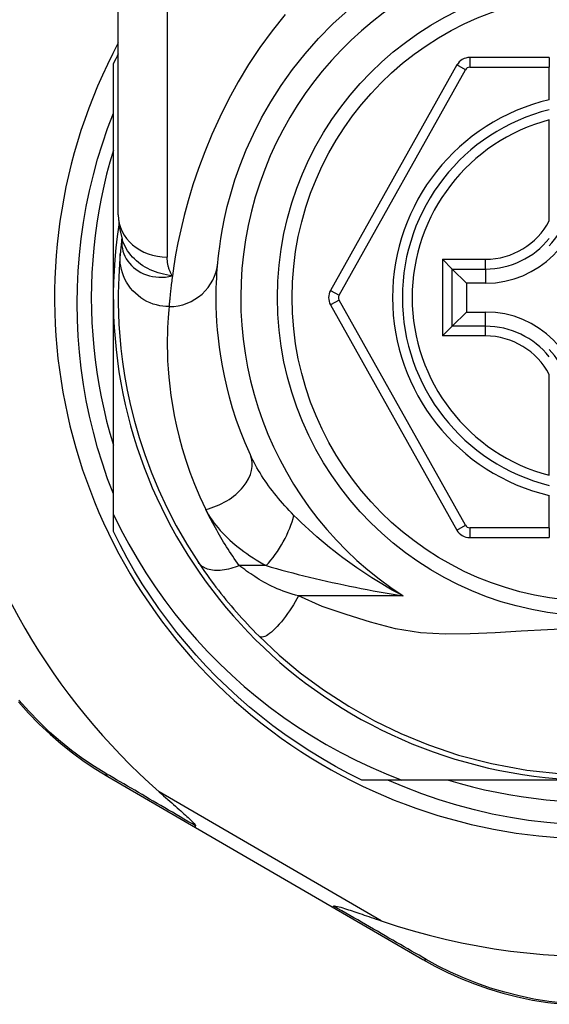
# Model space of a CAD drawing. Header units: inches. Extents: x 12 to 399, y 35 to 188.
# Tile 56 of 142: x 57.945 to 58.371, y 121.675 to 122.467. Entities that reach past the tile are written whole.
import ezdxf

# ---------------------------------------------------------------- set-up
doc = ezdxf.new("R2010")
doc.units = ezdxf.units.IN
doc.header["$MEASUREMENT"] = 0
doc.layers.add('Visible Edges(ANSI)', color=7, linetype='Continuous', lineweight=25)
doc.layers.add('Visible Tangent Edges(ANSI)', color=7, linetype='Continuous', lineweight=25)

msp = doc.modelspace()

# ---------------------------------------------------------------- linework, layer by layer
at = {"layer": 'Visible Edges(ANSI)'}
for p, q in [((58.02446, 122.30964), (58.02446, 122.5469)), ((58.37092, 122.4362), (58.30697, 122.4362)), ((58.37092, 122.4362), (58.37092, 122.42833)), ((58.02052, 122.2432), (58.02052, 122.43129)), ((58.29667, 122.43017), (58.19503, 122.24898)), ((58.37092, 122.40225), (58.37092, 122.42833)), ((58.37092, 122.30505), (58.37092, 122.38603)), ((58.02739, 122.29051), (58.02738, 122.29046)), ((58.29281, 122.2662), (58.28496, 122.27404)), ((58.29281, 122.2662), (58.30423, 122.25477)), ((58.31974, 122.25477), (58.30423, 122.25477)), ((58.30423, 122.25477), (58.30423, 122.23164)), ((58.02052, 122.06891), (58.02052, 122.2432)), ((58.19503, 122.23742), (58.29667, 122.05641)), ((58.29281, 122.22021), (58.30423, 122.23164)), ((58.30423, 122.23164), (58.31974, 122.23164)), ((58.28496, 122.21237), (58.29281, 122.22021)), ((58.37092, 122.10038), (58.37092, 122.18136)), ((58.37092, 122.05825), (58.37092, 122.08416)), ((58.02052, 122.05512), (58.02052, 122.06891)), ((58.37092, 122.05825), (58.37092, 122.05038)), ((58.30696, 122.05038), (58.37092, 122.05038)), ((58.01596, 121.85841), (58.08662, 121.81736)), ((58.25241, 121.85541), (58.22023, 121.85541)), ((58.40832, 121.85541), (58.25241, 121.85541)), ((58.08662, 121.81736), (58.19652, 121.75353)), ((58.19652, 121.75353), (58.26926, 121.71127))]:
    msp.add_line(p, q, dxfattribs=at)
at = {"layer": 'Visible Edges(ANSI)', "flags": 128}
for points in [[(58.10449, 122.27123), (58.1048, 122.27446), (58.10528, 122.27883), (58.10598, 122.2843), (58.10694, 122.29084), (58.10822, 122.2984), (58.10992, 122.30692), (58.1121, 122.31637), (58.11484, 122.32668), (58.11827, 122.3378), (58.12243, 122.3496), (58.12736, 122.36192), (58.13309, 122.37463), (58.13964, 122.38761), (58.14704, 122.40069), (58.15533, 122.41376), (58.16452, 122.42665), (58.17458, 122.43923), (58.18544, 122.45142), (58.19705, 122.46313), (58.20935, 122.47431)], [(58.02052, 122.08542), (58.01592, 122.09766), (58.0117, 122.11005), (58.00787, 122.12255), (58.00444, 122.13516), (58.00141, 122.14785), (57.99878, 122.16062), (57.99654, 122.17347), (57.99471, 122.18637), (57.99329, 122.19932), (57.99226, 122.21232), (57.99165, 122.22535), (57.99144, 122.2384), (57.99164, 122.25147), (57.99225, 122.26454), (57.99328, 122.27758), (57.99471, 122.29057), (57.99654, 122.30349), (57.99878, 122.31635), (58.00142, 122.32911), (58.00445, 122.34179), (58.00788, 122.35436), (58.0117, 122.36682), (58.01592, 122.37916), (58.02052, 122.39137)], [(58.02052, 122.36176), (58.01771, 122.35213), (58.01514, 122.34244), (58.0128, 122.33269), (58.01071, 122.32289), (58.00886, 122.31303), (58.00726, 122.30314), (58.0059, 122.2932), (58.00479, 122.28324), (58.00392, 122.27325), (58.0033, 122.26325), (58.00293, 122.25323), (58.00281, 122.2432), (58.00293, 122.23318), (58.0033, 122.22316), (58.00392, 122.21315), (58.00479, 122.20317), (58.0059, 122.1932), (58.00726, 122.18327), (58.00886, 122.17337), (58.01071, 122.16352), (58.0128, 122.15371), (58.01514, 122.14396), (58.01771, 122.13427), (58.02052, 122.12465)], [(58.02446, 122.30964), (58.02516, 122.30009), (58.02748, 122.29021)], [(58.02738, 122.29046), (58.0273, 122.2898), (58.02722, 122.28916), (58.02714, 122.28853), (58.02707, 122.28791), (58.027, 122.28731), (58.02693, 122.28672), (58.02687, 122.28614), (58.02681, 122.28558), (58.02675, 122.28503), (58.02669, 122.2845), (58.02663, 122.28397), (58.02658, 122.28347), (58.02653, 122.28297), (58.02648, 122.28249), (58.02643, 122.28203), (58.02638, 122.28158), (58.02634, 122.28114), (58.0263, 122.28071), (58.02626, 122.2803), (58.02622, 122.27991), (58.02618, 122.27952), (58.02615, 122.27915), (58.02611, 122.2788), (58.02608, 122.27846)], [(58.02608, 122.27846), (58.02576, 122.27474), (58.02542, 122.27036), (58.0251, 122.26533), (58.02481, 122.25965), (58.02459, 122.25332), (58.02447, 122.24636), (58.02449, 122.23876), (58.02467, 122.23055), (58.02506, 122.22172), (58.02571, 122.21228), (58.02665, 122.20226), (58.02794, 122.19166), (58.02961, 122.1805), (58.03174, 122.16881), (58.03436, 122.1566), (58.03753, 122.1439), (58.0413, 122.13075), (58.04573, 122.1172), (58.05087, 122.10327), (58.05679, 122.08902), (58.0635, 122.07453), (58.07108, 122.05985), (58.07954, 122.04508), (58.08894, 122.03027)], [(58.13064, 122.11674), (58.12645, 122.12639), (58.12269, 122.1359), (58.11936, 122.14523), (58.11642, 122.15436), (58.11386, 122.16326), (58.11165, 122.1719), (58.10976, 122.18026), (58.10818, 122.18832), (58.10686, 122.19606), (58.10579, 122.20349), (58.10494, 122.2106), (58.10429, 122.21738), (58.10381, 122.22383), (58.10349, 122.22993), (58.10329, 122.23569), (58.10321, 122.24109), (58.10321, 122.24614), (58.10328, 122.25082), (58.10342, 122.25515), (58.1036, 122.25911), (58.10381, 122.2627), (58.10404, 122.26592), (58.10427, 122.26876), (58.10449, 122.27123)], [(58.02052, 122.06891), (58.02649, 122.05687), (58.03284, 122.04502), (58.03956, 122.03339), (58.04664, 122.02197), (58.05409, 122.01077), (58.06189, 121.99982), (58.07005, 121.9891), (58.07855, 121.97864), (58.08739, 121.96845), (58.09654, 121.95855), (58.10599, 121.94896), (58.11574, 121.93968), (58.12577, 121.93072), (58.13609, 121.92209), (58.14667, 121.91379), (58.15752, 121.90583), (58.16863, 121.89822), (58.17998, 121.89096), (58.19157, 121.88407), (58.20338, 121.87755), (58.21537, 121.87142), (58.22755, 121.86568), (58.2399, 121.86034), (58.25241, 121.85541)], [(58.22023, 121.85541), (58.20952, 121.86079), (58.19896, 121.86647), (58.18856, 121.87244), (58.17833, 121.87869), (58.16829, 121.88523), (58.15842, 121.89204), (58.14875, 121.89913), (58.13928, 121.90648), (58.13002, 121.9141), (58.12097, 121.92196), (58.11215, 121.93008), (58.10355, 121.93844), (58.0952, 121.94704), (58.08708, 121.95586), (58.07921, 121.96491), (58.0716, 121.97417), (58.06425, 121.98364), (58.05716, 121.99331), (58.05034, 122.00317), (58.04381, 122.01322), (58.03755, 122.02345), (58.03158, 122.03385), (58.0259, 122.04441), (58.02052, 122.05512)], [(58.08894, 122.03027), (58.09052, 122.0279), (58.09216, 122.0255), (58.09385, 122.02307), (58.09559, 122.02061), (58.09737, 122.01813), (58.09919, 122.01563), (58.10106, 122.01311), (58.10297, 122.01058), (58.10492, 122.00805), (58.10691, 122.0055), (58.10894, 122.00295), (58.11101, 122.0004), (58.1131, 121.99787), (58.11521, 121.99535), (58.11734, 121.99285), (58.1195, 121.99036), (58.12167, 121.9879), (58.12387, 121.98546), (58.12608, 121.98304), (58.12831, 121.98064), (58.13055, 121.97827), (58.1328, 121.97592), (58.13507, 121.9736), (58.13735, 121.97131)], [(58.13735, 121.97131), (58.1538, 121.95584), (58.17077, 121.94163), (58.18933, 121.92793), (58.20968, 121.91474), (58.23039, 121.90307), (58.25155, 121.89281), (58.2739, 121.88364), (58.29804, 121.87553), (58.32435, 121.86864), (58.35296, 121.86336), (58.38354, 121.86015)], [(57.94429, 121.91836), (57.95245, 121.90919), (57.96092, 121.90049), (57.96966, 121.89225), (57.97863, 121.8845), (57.98778, 121.87723), (57.99708, 121.87045), (58.00649, 121.86418), (58.01596, 121.85841)], [(58.3836, 121.81997), (58.36885, 121.82125), (58.35418, 121.82305), (58.3396, 121.82535), (58.32511, 121.82816), (58.31075, 121.83147), (58.29651, 121.83527), (58.28241, 121.83958), (58.26846, 121.84437), (58.25468, 121.84965), (58.24108, 121.85541)], [(58.28977, 121.85541), (58.29939, 121.8526), (58.30908, 121.85002), (58.31883, 121.84769), (58.32863, 121.8456), (58.33849, 121.84375), (58.34838, 121.84215), (58.35832, 121.84079), (58.36828, 121.83967), (58.37827, 121.83881)], [(58.05737, 121.84592), (58.05911, 121.84439), (58.06083, 121.84287), (58.06252, 121.84139), (58.06419, 121.83992), (58.06582, 121.83849), (58.06741, 121.83708), (58.06897, 121.83571), (58.07048, 121.83438), (58.07194, 121.83308), (58.07336, 121.83183), (58.07472, 121.83061), (58.07602, 121.82945), (58.07727, 121.82833), (58.07844, 121.82727), (58.07955, 121.82626), (58.08059, 121.8253), (58.08164, 121.82432), (58.0827, 121.82332), (58.08373, 121.82232), (58.08467, 121.82136), (58.08549, 121.82048), (58.08613, 121.81971), (58.08655, 121.81908), (58.08668, 121.81856)], [(58.08662, 121.81736), (58.0866, 121.81738), (58.08659, 121.81739), (58.08657, 121.81741), (58.08656, 121.81744), (58.08654, 121.81746), (58.08653, 121.81749), (58.08652, 121.81753), (58.08652, 121.81756), (58.08651, 121.8176), (58.08651, 121.81764), (58.08651, 121.81769), (58.08651, 121.81774), (58.08652, 121.81779), (58.08652, 121.81784), (58.08653, 121.8179), (58.08654, 121.81796), (58.08655, 121.81803), (58.08656, 121.81809), (58.08658, 121.81816), (58.08659, 121.81824), (58.08661, 121.81831), (58.08663, 121.81839), (58.08665, 121.81847), (58.08668, 121.81856)], [(58.19652, 121.75353), (58.19654, 121.75352), (58.19656, 121.75351), (58.19659, 121.75351), (58.19662, 121.75351), (58.19664, 121.75351), (58.19668, 121.75352), (58.19671, 121.75352), (58.19674, 121.75354), (58.19678, 121.75355), (58.19682, 121.75357), (58.19686, 121.75359), (58.1969, 121.75362), (58.19694, 121.75365), (58.19699, 121.75368), (58.19703, 121.75371), (58.19708, 121.75375), (58.19713, 121.75379), (58.19718, 121.75384), (58.19724, 121.75388), (58.19729, 121.75394), (58.19735, 121.75399), (58.19741, 121.75405), (58.19747, 121.75411), (58.19753, 121.75417)], [(58.19753, 121.75417), (58.19827, 121.75431), (58.19933, 121.75418), (58.20057, 121.75391), (58.2019, 121.75357), (58.20333, 121.75316), (58.20485, 121.75271), (58.20641, 121.75222), (58.20798, 121.75172), (58.20952, 121.75122), (58.21097, 121.75074), (58.21238, 121.75027), (58.21385, 121.74978), (58.21539, 121.74926), (58.217, 121.74871), (58.21866, 121.74815), (58.22038, 121.74756), (58.22215, 121.74696), (58.22397, 121.74633), (58.22584, 121.74569), (58.22776, 121.74503), (58.22972, 121.74436), (58.23171, 121.74367), (58.23375, 121.74298), (58.23581, 121.74227)], [(58.26926, 121.71127), (58.279, 121.70588), (58.28917, 121.70077), (58.29974, 121.69601), (58.31068, 121.69163), (58.32195, 121.68767), (58.33352, 121.68416), (58.34538, 121.68113), (58.35748, 121.6786), (58.36981, 121.67662), (58.38229, 121.6752)]]:
    msp.add_lwpolyline(points, dxfattribs=at)
at = {"layer": 'Visible Edges(ANSI)'}
msp.add_circle((58.40832, 122.2432), 0.25591, dxfattribs=at)
for centre, radius, start, end in [((58.40746, 122.2432), 0.52953, 136.3272, 168.3795), ((58.40832, 122.2432), 0.43504, 151.92751, 28.07249), ((58.40832, 122.2432), 0.431, 152.95157, 154.12615), ((58.30697, 122.42439), 0.01181, 90, 150.70877), ((58.40832, 122.2432), 0.15551, 103.91643, 256.08357), ((58.31974, 122.33179), 0.07702, 270, 0), ((58.31974, 122.33179), 0.06944, 317.48259, 0), ((58.40832, 122.2432), 0.3878, 171.33391, 340.21195), ((58.20533, 122.24321), 0.01181, 150.70877, 209.31319), ((58.31974, 122.15462), 0.07702, 0, 90), ((58.31974, 122.15462), 0.06944, 0, 42.51741), ((58.40746, 122.2432), 0.52953, 191.6205, 228.6133), ((58.30696, 122.06219), 0.01181, 209.31319, 270), ((58.40746, 122.2432), 0.52953, 251.08535, 297.06854)]:
    msp.add_arc(centre, radius, start, end, dxfattribs=at)
at = {"layer": 'Visible Tangent Edges(ANSI)'}
for p, q in [((58.06383, 122.5469), (58.06383, 122.27574)), ((58.30697, 122.4362), (58.30697, 122.42833)), ((58.30353, 122.42632), (58.29667, 122.43017)), ((58.30697, 122.42833), (58.37092, 122.42833)), ((58.20189, 122.24513), (58.30353, 122.42632)), ((58.28496, 122.27404), (58.31974, 122.27404)), ((58.28496, 122.27404), (58.28496, 122.21237)), ((58.31974, 122.2662), (58.31974, 122.27404)), ((58.29281, 122.2662), (58.31974, 122.2662)), ((58.29281, 122.22021), (58.29281, 122.2662)), ((58.31974, 122.2662), (58.31974, 122.25477)), ((58.19503, 122.24898), (58.20189, 122.24513)), ((58.20189, 122.24128), (58.19503, 122.23742)), ((58.30353, 122.06026), (58.20189, 122.24128)), ((58.31974, 122.22021), (58.31974, 122.23164)), ((58.31974, 122.22021), (58.29281, 122.22021)), ((58.31974, 122.21237), (58.31974, 122.22021)), ((58.31974, 122.21237), (58.28496, 122.21237)), ((58.29667, 122.05641), (58.30353, 122.06026)), ((58.30696, 122.05825), (58.30696, 122.05038)), ((58.37092, 122.05825), (58.30696, 122.05825)), ((58.14336, 122.0278), (58.12169, 122.0278)), ((58.25336, 122.0035), (58.16943, 122.0035)), ((58.23581, 121.74227), (58.05737, 121.84592))]:
    msp.add_line(p, q, dxfattribs=at)
at = {"layer": 'Visible Tangent Edges(ANSI)', "flags": 128}
for points in [[(58.15855, 122.47074), (58.14813, 122.4577), (58.13833, 122.44428), (58.12919, 122.43054), (58.12075, 122.41656), (58.11302, 122.40245), (58.10599, 122.38832), (58.09964, 122.37429), (58.09395, 122.36045), (58.08889, 122.3469), (58.08446, 122.33376), (58.08062, 122.32112), (58.07737, 122.3091), (58.07466, 122.29779), (58.07243, 122.28725), (58.0706, 122.27753), (58.06913, 122.26866), (58.06797, 122.26067)], [(58.02728, 122.28918), (58.02725, 122.287), (58.02741, 122.28482), (58.02775, 122.28265), (58.02827, 122.28052), (58.02897, 122.27843), (58.02984, 122.27641), (58.03089, 122.27445), (58.03211, 122.27256), (58.0335, 122.27076), (58.03504, 122.26906), (58.03672, 122.26747), (58.03855, 122.266), (58.04051, 122.26466), (58.0426, 122.26346), (58.0448, 122.2624), (58.04711, 122.2615), (58.04951, 122.26076), (58.05199, 122.26019), (58.05454, 122.2598), (58.05716, 122.25958), (58.05981, 122.25956), (58.06251, 122.25973), (58.06523, 122.2601), (58.06797, 122.26067)], [(58.02738, 122.29046), (58.02738, 122.29042), (58.02737, 122.29039), (58.02737, 122.29035), (58.02736, 122.29031), (58.02736, 122.29027), (58.02736, 122.29023), (58.02735, 122.29019), (58.02735, 122.29014), (58.02734, 122.2901), (58.02734, 122.29005), (58.02734, 122.29), (58.02733, 122.28995), (58.02733, 122.28989), (58.02732, 122.28984), (58.02732, 122.28978), (58.02732, 122.28972), (58.02731, 122.28966), (58.02731, 122.2896), (58.0273, 122.28953), (58.0273, 122.28947), (58.02729, 122.2894), (58.02729, 122.28933), (58.02729, 122.28925), (58.02728, 122.28918)], [(58.06797, 122.26067), (58.06558, 122.26103), (58.06324, 122.26145), (58.06093, 122.26195), (58.05867, 122.26253), (58.05646, 122.26318), (58.0543, 122.26392), (58.05219, 122.26473), (58.05013, 122.26563), (58.04813, 122.26662), (58.04618, 122.26769), (58.04429, 122.26885), (58.04247, 122.27009), (58.04073, 122.27142), (58.03906, 122.27282), (58.03748, 122.27429), (58.03598, 122.27583), (58.03457, 122.27744), (58.03325, 122.27911), (58.03203, 122.28084), (58.03091, 122.28263), (58.02989, 122.28446), (58.02898, 122.28634), (58.02817, 122.28826), (58.02748, 122.29021)], [(58.06529, 122.23598), (58.06283, 122.23606), (58.06033, 122.2363), (58.05778, 122.23671), (58.05521, 122.2373), (58.05264, 122.23807), (58.05008, 122.23903), (58.04755, 122.24019), (58.04509, 122.24153), (58.0427, 122.24307), (58.04041, 122.24478), (58.03824, 122.24666), (58.03622, 122.2487), (58.03435, 122.25089), (58.03265, 122.25319), (58.03113, 122.2556), (58.02981, 122.25809), (58.02868, 122.26064), (58.02775, 122.26323), (58.02701, 122.26583), (58.02647, 122.26843), (58.02612, 122.27101), (58.02594, 122.27355), (58.02594, 122.27604), (58.02608, 122.27846)], [(58.06797, 122.26067), (58.06763, 122.26122), (58.0673, 122.26178), (58.06698, 122.26235), (58.06668, 122.26292), (58.0664, 122.2635), (58.06613, 122.26409), (58.06588, 122.26468), (58.06564, 122.26529), (58.06542, 122.2659), (58.06521, 122.26651), (58.06501, 122.26713), (58.06484, 122.26776), (58.06467, 122.2684), (58.06452, 122.26904), (58.06439, 122.26968), (58.06427, 122.27034), (58.06417, 122.27099), (58.06408, 122.27166), (58.064, 122.27233), (58.06394, 122.273), (58.06389, 122.27368), (58.06386, 122.27436), (58.06384, 122.27505), (58.06383, 122.27574)], [(58.06797, 122.26067), (58.06777, 122.25921), (58.06758, 122.25779), (58.06741, 122.2564), (58.06724, 122.25505), (58.06707, 122.25373), (58.06692, 122.25245), (58.06678, 122.25121), (58.06664, 122.25), (58.06651, 122.24884), (58.06639, 122.24771), (58.06627, 122.24662), (58.06616, 122.24557), (58.06606, 122.24455), (58.06596, 122.24358), (58.06587, 122.24264), (58.06579, 122.24174), (58.06571, 122.24089), (58.06563, 122.24007), (58.06556, 122.23929), (58.0655, 122.23855), (58.06544, 122.23784), (58.06538, 122.23718), (58.06533, 122.23656), (58.06529, 122.23598)], [(58.06529, 122.23598), (58.06504, 122.23337), (58.06478, 122.23037), (58.06452, 122.22698), (58.06428, 122.22319), (58.06408, 122.21901), (58.06392, 122.21445), (58.06384, 122.2095), (58.06384, 122.20418), (58.06393, 122.19848), (58.06415, 122.1924), (58.06452, 122.18596), (58.06506, 122.17916), (58.06579, 122.172), (58.06675, 122.1645), (58.06796, 122.15666), (58.06945, 122.14849), (58.07124, 122.13999), (58.07337, 122.13117), (58.07586, 122.12205), (58.07876, 122.11266), (58.08207, 122.10303), (58.08584, 122.09318), (58.09008, 122.08314), (58.09481, 122.07296)], [(58.16566, 122.06819), (58.16379, 122.0701), (58.16194, 122.07202), (58.16012, 122.07395), (58.15834, 122.07591), (58.15658, 122.07788), (58.15486, 122.07986), (58.15318, 122.08185), (58.15153, 122.08385), (58.14992, 122.08587), (58.14835, 122.08789), (58.14682, 122.08991), (58.14532, 122.09195), (58.14386, 122.09399), (58.14244, 122.09604), (58.14106, 122.0981), (58.13972, 122.10017), (58.13842, 122.10225), (58.13717, 122.10433), (58.13596, 122.1064), (58.13479, 122.10848), (58.13368, 122.11055), (58.13262, 122.11262), (58.1316, 122.11469), (58.13064, 122.11674)], [(58.12169, 122.0278), (58.12035, 122.0297), (58.11902, 122.03161), (58.11771, 122.03351), (58.11643, 122.03541), (58.11518, 122.03729), (58.11394, 122.03918), (58.11272, 122.04106), (58.11152, 122.04295), (58.11034, 122.04484), (58.10918, 122.04673), (58.10803, 122.04862), (58.10691, 122.05051), (58.1058, 122.0524), (58.10471, 122.05428), (58.10364, 122.05617), (58.10258, 122.05805), (58.10155, 122.05993), (58.10053, 122.0618), (58.09953, 122.06367), (58.09855, 122.06553), (58.09759, 122.0674), (58.09665, 122.06925), (58.09572, 122.07111), (58.09481, 122.07296)], [(58.09481, 122.07296), (58.09592, 122.0708), (58.09713, 122.06866), (58.09845, 122.06653), (58.09986, 122.06441), (58.10137, 122.06231), (58.10297, 122.06023), (58.10465, 122.05818), (58.10641, 122.05615), (58.10825, 122.05414), (58.11016, 122.05217), (58.11214, 122.05022), (58.11419, 122.0483), (58.1163, 122.04642), (58.11848, 122.04456), (58.12072, 122.04273), (58.12302, 122.04094), (58.12538, 122.03917), (58.1278, 122.03744), (58.13027, 122.03574), (58.1328, 122.03407), (58.13537, 122.03245), (58.13799, 122.03086), (58.14065, 122.02931), (58.14336, 122.0278)], [(58.25336, 122.0035), (58.24902, 122.00581), (58.24474, 122.00817), (58.24051, 122.01059), (58.23634, 122.01304), (58.23222, 122.01554), (58.22816, 122.01808), (58.22416, 122.02066), (58.22021, 122.02328), (58.21633, 122.02593), (58.21251, 122.02861), (58.20875, 122.03132), (58.20505, 122.03405), (58.20141, 122.03681), (58.19784, 122.0396), (58.19432, 122.0424), (58.19087, 122.04524), (58.18747, 122.04809), (58.18414, 122.05095), (58.18088, 122.05383), (58.17768, 122.05671), (58.17456, 122.05959), (58.17151, 122.06247), (58.16854, 122.06534), (58.16566, 122.06819)], [(58.12169, 122.0278), (58.12002, 122.02714), (58.11832, 122.02652), (58.11661, 122.02596), (58.11489, 122.02546), (58.11317, 122.02502), (58.11145, 122.02465), (58.10975, 122.02434), (58.10807, 122.02411), (58.10642, 122.02396), (58.1048, 122.02387), (58.10323, 122.02387), (58.1017, 122.02394), (58.10023, 122.0241), (58.09882, 122.02433), (58.09747, 122.02463), (58.0962, 122.02501), (58.095, 122.02545), (58.09389, 122.02597), (58.09285, 122.02655), (58.0919, 122.02719), (58.09103, 122.02789), (58.09025, 122.02864), (58.08955, 122.02943), (58.08894, 122.03027)], [(58.16943, 122.0035), (58.16685, 122.00418), (58.1643, 122.00491), (58.16179, 122.00568), (58.15932, 122.00649), (58.15689, 122.00734), (58.15451, 122.00824), (58.15218, 122.00918), (58.14992, 122.01016), (58.14772, 122.01117), (58.14559, 122.01222), (58.14353, 122.0133), (58.14155, 122.01441), (58.13965, 122.01554), (58.13783, 122.01669), (58.13604, 122.01783), (58.13429, 122.01897), (58.13258, 122.0201), (58.1309, 122.02123), (58.12926, 122.02236), (58.12766, 122.02347), (58.1261, 122.02457), (58.12459, 122.02566), (58.12312, 122.02674), (58.12169, 122.0278)], [(58.14336, 122.0278), (58.14749, 122.02661), (58.1517, 122.02542), (58.15597, 122.02425), (58.16031, 122.02308), (58.16469, 122.02192), (58.16912, 122.02078), (58.17359, 122.01966), (58.1781, 122.01855), (58.18263, 122.01746), (58.18719, 122.01639), (58.19177, 122.01534), (58.19637, 122.01431), (58.201, 122.0133), (58.20566, 122.0123), (58.21035, 122.01133), (58.21505, 122.01037), (58.21978, 122.00944), (58.22453, 122.00853), (58.2293, 122.00763), (58.23408, 122.00676), (58.23888, 122.00591), (58.2437, 122.00508), (58.24852, 122.00428), (58.25336, 122.0035)], [(58.16943, 122.0035), (58.1681, 122.00113), (58.1667, 121.99874), (58.16524, 121.99633), (58.16372, 121.99393), (58.16215, 121.99155), (58.16054, 121.98921), (58.1589, 121.98693), (58.15724, 121.98474), (58.15557, 121.98264), (58.15391, 121.98067), (58.15227, 121.97883), (58.15065, 121.97715), (58.14909, 121.97564), (58.14758, 121.97432), (58.14614, 121.97317), (58.14477, 121.97223), (58.1435, 121.97148), (58.14232, 121.97092), (58.14123, 121.97056), (58.14025, 121.97038), (58.13937, 121.97038), (58.1386, 121.97054), (58.13792, 121.97086), (58.13735, 121.97131)], [(58.39111, 121.97718), (58.36942, 121.97629), (58.3482, 121.97509), (58.32753, 121.97386), (58.30727, 121.97292), (58.2873, 121.97271), (58.26738, 121.97379), (58.24726, 121.97689), (58.22722, 121.98248), (58.20759, 121.98842), (58.18835, 121.99486), (58.16943, 122.0035)], [(58.01453, 121.86078), (58.00528, 121.86646), (57.9961, 121.87263), (57.98702, 121.8793), (57.97808, 121.88644), (57.96932, 121.89406), (57.96078, 121.90214), (57.9525, 121.91068), (57.94453, 121.91968)], [(58.08668, 121.81856), (58.08353, 121.8204), (58.08039, 121.82223), (58.07726, 121.82406), (58.07414, 121.82588), (58.07103, 121.82769), (58.06794, 121.8295), (58.06486, 121.8313), (58.06179, 121.8331), (58.05873, 121.83489), (58.05568, 121.83667), (58.05265, 121.83844), (58.04963, 121.84021), (58.04662, 121.84197), (58.04363, 121.84372), (58.04065, 121.84547), (58.03769, 121.8472), (58.03474, 121.84893), (58.0318, 121.85065), (58.02888, 121.85236), (58.02598, 121.85406), (58.02309, 121.85575), (58.02022, 121.85744), (58.01737, 121.85911), (58.01453, 121.86078)], [(58.27207, 121.71119), (58.26914, 121.71288), (58.26619, 121.71457), (58.26323, 121.71628), (58.26025, 121.71799), (58.25725, 121.71972), (58.25424, 121.72145), (58.25121, 121.7232), (58.24816, 121.72495), (58.2451, 121.72671), (58.24202, 121.72849), (58.23893, 121.73027), (58.23582, 121.73206), (58.2327, 121.73386), (58.22957, 121.73567), (58.22642, 121.73748), (58.22326, 121.73931), (58.22008, 121.74114), (58.21689, 121.74298), (58.2137, 121.74483), (58.21048, 121.74668), (58.20726, 121.74854), (58.20403, 121.75041), (58.20078, 121.75229), (58.19753, 121.75417)], [(58.38282, 121.67616), (58.37059, 121.67754), (58.35852, 121.67946), (58.34667, 121.68191), (58.33506, 121.68486), (58.32372, 121.68827), (58.31267, 121.69211), (58.30195, 121.69637), (58.29159, 121.701), (58.28162, 121.70595), (58.27207, 121.71119)]]:
    msp.add_lwpolyline(points, dxfattribs=at)
at = {"layer": 'Visible Tangent Edges(ANSI)'}
msp.add_circle((58.40832, 122.2432), 0.24409, dxfattribs=at)
for centre, radius, start, end in [((58.40832, 122.2432), 0.28543, 302.8812, 237.1188), ((58.30697, 122.42439), 0.00394, 90, 150.70877), ((58.40832, 122.2432), 0.16339, 103.23324, 256.76676), ((58.40832, 122.2432), 0.14764, 104.67485, 255.32515), ((58.31974, 122.33179), 0.05775, 270, 332.41478), ((58.31974, 122.33179), 0.06559, 270, 321.29033), ((58.20533, 122.24321), 0.00394, 150.70877, 209.31319), ((58.31974, 122.15462), 0.06559, 38.70967, 90), ((58.31974, 122.15462), 0.05775, 27.58522, 90), ((58.30696, 122.06219), 0.00394, 209.31319, 270)]:
    msp.add_arc(centre, radius, start, end, dxfattribs=at)
for centre, major_axis, ratio, start_param, end_param in [((58.06383, 122.30964), (-0.03937, 0), 0.860915, 0, 1.570796), ((57.83097, 122.30322), (0.19646, -0.01245), 0.394768, 6.26267, 6.279105), ((58.06529, 122.27484), (0.0392, -0.00362), 0.987056, 4.803178, 6.283185), ((58.09481, 122.10042), (0.03583, 0.01632), 0.663135, 4.419079, 6.283185), ((58.14336, 122.05211), (-0.01985, -0.034), 0.367954, 1.008544, 2.26339), ((58.02098, 121.86706), (-0.00502, -0.00865), 0.487239, 5.762078, 6.283185), ((58.27429, 121.71992), (-0.00502, -0.00865), 0.492909, 0, 0.523212)]:
    msp.add_ellipse(centre, major_axis=major_axis, ratio=ratio, start_param=start_param, end_param=end_param, dxfattribs=at)

doc.saveas('drawing.dxf')
